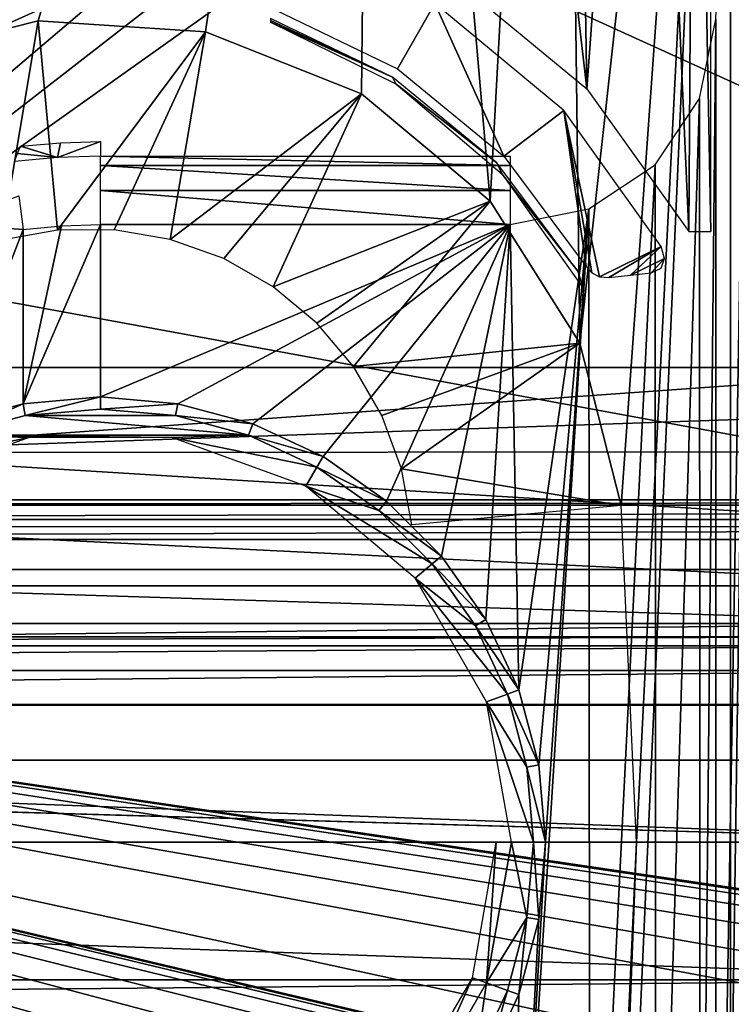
# Model space of a CAD drawing. Header units: millimetres. Extents: x -75 to 75, y -5 to 37.
# Tile 225 of 256: x 22.41 to 27.61, y 8.82 to 16. Entities that reach past the tile are written whole.
import ezdxf

# ---------------------------------------------------------------- set-up
doc = ezdxf.new("R2010")
doc.units = ezdxf.units.MM
doc.header["$LTSCALE"] = 101.851852
for name, color, linetype in [('14', 7, 'CONTINUOUS'), ('147', 7, 'CONTINUOUS'), ('16', 7, 'CONTINUOUS'), ('228', 7, 'CONTINUOUS'), ('326', 7, 'CONTINUOUS'), ('398', 7, 'CONTINUOUS'), ('413', 7, 'CONTINUOUS'), ('420', 7, 'CONTINUOUS'), ('424', 7, 'CONTINUOUS'), ('427', 7, 'CONTINUOUS'), ('536', 7, 'CONTINUOUS'), ('537', 7, 'CONTINUOUS'), ('538', 7, 'CONTINUOUS'), ('541', 7, 'CONTINUOUS'), ('542', 7, 'CONTINUOUS'), ('543', 7, 'CONTINUOUS'), ('550', 7, 'CONTINUOUS'), ('562', 7, 'CONTINUOUS'), ('563', 7, 'CONTINUOUS'), ('568', 7, 'CONTINUOUS'), ('595', 7, 'CONTINUOUS'), ('596', 7, 'CONTINUOUS'), ('6', 7, 'CONTINUOUS'), ('639', 7, 'CONTINUOUS'), ('640', 7, 'CONTINUOUS'), ('641', 7, 'CONTINUOUS'), ('642', 7, 'CONTINUOUS'), ('644', 7, 'CONTINUOUS'), ('662', 7, 'CONTINUOUS'), ('666', 7, 'CONTINUOUS'), ('674', 7, 'CONTINUOUS'), ('731', 7, 'CONTINUOUS'), ('749', 7, 'CONTINUOUS'), ('764', 7, 'CONTINUOUS'), ('8', 7, 'CONTINUOUS')]:
    doc.layers.add(name, color=color, linetype=linetype)

msp = doc.modelspace()

# ---------------------------------------------------------------- linework, layer by layer
at = {"layer": '14', "color": 251, "linetype": 'Continuous', "true_color": 0x565d62}
for points in [[(-58.6077, 7.0323, 96.607), (-58.9411, 32.5, 96.9404), (58.9411, 32.5, 96.9404), (-58.6077, 7.0323, 96.607)], [(-58.5539, 7.0314, 96.607), (-58.6077, 7.0323, 96.607), (58.9411, 32.5, 96.9404), (-58.5539, 7.0314, 96.607)], [(-58.5, 7.0311, 96.607), (-58.5539, 7.0314, 96.607), (58.9411, 32.5, 96.9404), (-58.5, 7.0311, 96.607)], [(-2.3593, 18.0402, 96.7511), (-58.5, 7.0311, 96.607), (58.9411, 32.5, 96.9404), (-2.3593, 18.0402, 96.7511)], [(2.5034, 7.0311, 96.607), (2.3593, 18.0402, 96.7511), (58.9411, 32.5, 96.9404), (2.5034, 7.0311, 96.607)], [(58.5, 7.0311, 96.607), (2.5034, 7.0311, 96.607), (58.9411, 32.5, 96.9404), (58.5, 7.0311, 96.607)]]:
    msp.add_3dface(points, dxfattribs=at)
at = {"layer": '147', "color": 251, "linetype": 'Continuous', "true_color": 0x464b4f}
for points in [[(55.2537, 12.5, -94.7611), (8.8734, 12.5, -94.552), (10.3562, 12.5, -94.0389), (55.2537, 12.5, -94.7611)], [(10.3562, 12.5, -94.7611), (8.8734, 12.5, -94.552), (55.2537, 12.5, -94.7611), (10.3562, 12.5, -94.7611)], [(55.2537, 12.5, -94.0389), (55.2537, 12.5, -94.7611), (10.3562, 12.5, -94.0389), (55.2537, 12.5, -94.0389)]]:
    msp.add_3dface(points, dxfattribs=at)
at = {"layer": '16', "color": 251, "linetype": 'Continuous', "true_color": 0x565d62}
for points in [[(58.6077, 7.0323, -96.607), (58.9411, 32.5, -96.9404), (2.487, 28.0402, -96.882), (58.6077, 7.0323, -96.607)], [(2.9458, 7.0311, -96.607), (58.5, 7.0311, -96.607), (2.487, 28.0402, -96.882), (2.9458, 7.0311, -96.607)], [(58.5, 7.0311, -96.607), (58.5539, 7.0314, -96.607), (2.487, 28.0402, -96.882), (58.5, 7.0311, -96.607)], [(58.5539, 7.0314, -96.607), (58.6077, 7.0323, -96.607), (2.487, 28.0402, -96.882), (58.5539, 7.0314, -96.607)]]:
    msp.add_3dface(points, dxfattribs=at)
at = {"layer": '228', "color": 251, "linetype": 'Continuous', "true_color": 0x464b4f}
for points in [[(38.3557, 5.5761, -93.5074), (53.7806, 2.7895, -93.4101), (10.3562, 12.2105, -93.7391), (38.3557, 5.5761, -93.5074)], [(38.0838, 5.6242, -93.5091), (38.3557, 5.5761, -93.5074), (10.3562, 12.2105, -93.7391), (38.0838, 5.6242, -93.5091)], [(37.9162, 5.6242, -93.5091), (38.0838, 5.6242, -93.5091), (10.3562, 12.2105, -93.7391), (37.9162, 5.6242, -93.5091)], [(37.6527, 5.5791, -93.5075), (37.9162, 5.6242, -93.5091), (10.3562, 12.2105, -93.7391), (37.6527, 5.5791, -93.5075)], [(37.3735, 5.4232, -93.5021), (37.6527, 5.5791, -93.5075), (10.3562, 12.2105, -93.7391), (37.3735, 5.4232, -93.5021)], [(37.104, 5.1245, -93.4916), (37.3735, 5.4232, -93.5021), (10.3562, 12.2105, -93.7391), (37.104, 5.1245, -93.4916)], [(36.8924, 4.6662, -93.4756), (37.104, 5.1245, -93.4916), (10.3562, 12.2105, -93.7391), (36.8924, 4.6662, -93.4756)], [(36.8033, 4.0893, -93.4555), (36.8924, 4.6662, -93.4756), (10.3562, 12.2105, -93.7391), (36.8033, 4.0893, -93.4555)], [(36.7806, 2.7895, -93.4101), (36.8033, 4.0893, -93.4555), (10.3562, 12.2105, -93.7391), (36.7806, 2.7895, -93.4101)], [(21.6319, 5.4188, -93.5019), (36.7806, 2.7895, -93.4101), (10.3562, 12.2105, -93.7391), (21.6319, 5.4188, -93.5019)], [(54.9162, 5.6242, -93.5091), (55.0838, 5.6242, -93.5091), (10.3562, 12.2105, -93.7391), (54.9162, 5.6242, -93.5091)], [(10.3562, 12.2105, -93.7391), (55.0838, 5.6242, -93.5091), (55.2537, 12.2105, -93.7391), (10.3562, 12.2105, -93.7391)], [(54.6527, 5.5791, -93.5075), (54.9162, 5.6242, -93.5091), (10.3562, 12.2105, -93.7391), (54.6527, 5.5791, -93.5075)], [(54.3735, 5.4232, -93.5021), (54.6527, 5.5791, -93.5075), (10.3562, 12.2105, -93.7391), (54.3735, 5.4232, -93.5021)], [(54.104, 5.1245, -93.4916), (54.3735, 5.4232, -93.5021), (10.3562, 12.2105, -93.7391), (54.104, 5.1245, -93.4916)], [(53.8924, 4.6662, -93.4756), (54.104, 5.1245, -93.4916), (10.3562, 12.2105, -93.7391), (53.8924, 4.6662, -93.4756)], [(53.8033, 4.0893, -93.4555), (53.8924, 4.6662, -93.4756), (10.3562, 12.2105, -93.7391), (53.8033, 4.0893, -93.4555)], [(53.7806, 2.7895, -93.4101), (53.8033, 4.0893, -93.4555), (10.3562, 12.2105, -93.7391), (53.7806, 2.7895, -93.4101)]]:
    msp.add_3dface(points, dxfattribs=at)
at = {"layer": '326', "color": 251, "linetype": 'Continuous', "true_color": 0x464b4f}
for points in [[(55.2537, 12.5, -94.0389), (10.3562, 12.4615, -93.8919), (55.2537, 12.4648, -93.898), (55.2537, 12.5, -94.0389)], [(55.2537, 12.5, -94.0389), (10.3562, 12.5, -94.0389), (10.3562, 12.4615, -93.8919), (55.2537, 12.5, -94.0389)], [(55.2537, 12.4648, -93.898), (10.3562, 12.4615, -93.8919), (55.2537, 12.4615, -93.8919), (55.2537, 12.4648, -93.898)], [(55.2537, 12.4615, -93.8919), (10.3562, 12.3559, -93.7826), (55.2537, 12.3589, -93.7844), (55.2537, 12.4615, -93.8919)], [(10.3562, 12.4615, -93.8919), (10.3562, 12.3559, -93.7826), (55.2537, 12.4615, -93.8919), (10.3562, 12.4615, -93.8919)], [(55.2537, 12.3589, -93.7844), (10.3562, 12.3559, -93.7826), (55.2537, 12.356, -93.7827), (55.2537, 12.3589, -93.7844)], [(10.3562, 12.3559, -93.7826), (10.3562, 12.2105, -93.7391), (55.2537, 12.356, -93.7827), (10.3562, 12.3559, -93.7826)], [(10.3562, 12.2105, -93.7391), (55.2537, 12.2105, -93.7391), (55.2537, 12.356, -93.7827), (10.3562, 12.2105, -93.7391)]]:
    msp.add_3dface(points, dxfattribs=at)
at = {"layer": '398', "color": 251, "linetype": 'Continuous', "true_color": 0x464b4f}
for points in [[(25, 24.4214, 160.5), (19.5419, 14.1011, 160.5), (16.793, 20.0814, 160.5), (25, 24.4214, 160.5)], [(20.3248, 15.042, 160.5), (19.5419, 14.1011, 160.5), (25, 24.4214, 160.5), (20.3248, 15.042, 160.5)], [(21.3602, 15.695, 160.5), (20.3248, 15.042, 160.5), (25, 24.4214, 160.5), (21.3602, 15.695, 160.5)], [(22.5467, 15.9961, 160.5), (21.3602, 15.695, 160.5), (25, 24.4214, 160.5), (22.5467, 15.9961, 160.5)], [(23.7682, 15.9158, 160.5), (22.5467, 15.9961, 160.5), (25, 24.4214, 160.5), (23.7682, 15.9158, 160.5)], [(24.905, 15.462, 160.5), (23.7682, 15.9158, 160.5), (25, 24.4214, 160.5), (24.905, 15.462, 160.5)], [(25.846, 14.6791, 160.5), (24.905, 15.462, 160.5), (25, 24.4214, 160.5), (25.846, 14.6791, 160.5)], [(26.3661, 24.205, 160.5), (25.846, 14.6791, 160.5), (25, 24.4214, 160.5), (26.3661, 24.205, 160.5)], [(26.499, 13.6437, 160.5), (25.846, 14.6791, 160.5), (26.3661, 24.205, 160.5), (26.499, 13.6437, 160.5)], [(27.5988, 23.577, 160.5), (26.499, 13.6437, 160.5), (26.3661, 24.205, 160.5), (27.5988, 23.577, 160.5)], [(26.3661, -4.205, 160.5), (27.5988, 23.577, 160.5), (27.5988, -3.577, 160.5), (26.3661, -4.205, 160.5)], [(26.9125, 10, 160.5), (27.5988, 23.577, 160.5), (26.3661, -4.205, 160.5), (26.9125, 10, 160.5)], [(26.8001, 12.4572, 160.5), (26.499, 13.6437, 160.5), (27.5988, 23.577, 160.5), (26.8001, 12.4572, 160.5)], [(26.9125, 10, 160.5), (26.8001, 12.4572, 160.5), (27.5988, 23.577, 160.5), (26.9125, 10, 160.5)], [(27.5988, 23.577, 160.5), (28.577, 22.5988, 160.5), (27.5988, -3.577, 160.5), (27.5988, 23.577, 160.5)], [(27.5988, -3.577, 160.5), (28.577, 22.5988, 160.5), (28.577, -2.5988, 160.5), (27.5988, -3.577, 160.5)], [(26.8001, 7.5428, 160.5), (26.9125, 10, 160.5), (26.3661, -4.205, 160.5), (26.8001, 7.5428, 160.5)]]:
    msp.add_3dface(points, dxfattribs=at)
at = {"layer": '413', "color": 251, "linetype": 'Continuous', "true_color": 0x464b4f}
for points in [[(26.5507, 15.4987, 162.5), (25.7588, 22.3358, 162.5), (25.5649, 16.3153, 162.5), (26.5507, 15.4987, 162.5)], [(26.4436, 21.987, 162.5), (25.7588, 22.3358, 162.5), (26.5507, 15.4987, 162.5), (26.4436, 21.987, 162.5)], [(26.987, 21.4436, 162.5), (26.4436, 21.987, 162.5), (26.5507, 15.4987, 162.5), (26.987, 21.4436, 162.5)], [(27.2959, 14.4582, 162.5), (26.987, 21.4436, 162.5), (26.5507, 15.4987, 162.5), (27.2959, 14.4582, 162.5)], [(27.3358, 20.7588, 162.5), (26.987, 21.4436, 162.5), (27.2959, 14.4582, 162.5), (27.3358, 20.7588, 162.5)], [(27.456, 14.4582, 162.5), (27.3358, 20.7588, 162.5), (27.2959, 14.4582, 162.5), (27.456, 14.4582, 162.5)], [(27.456, 20, 162.5), (27.3358, 20.7588, 162.5), (27.456, 14.4582, 162.5), (27.456, 20, 162.5)]]:
    msp.add_3dface(points, dxfattribs=at)
at = {"layer": '420', "color": 251, "linetype": 'Continuous', "true_color": 0x464b4f}
for points in [[(21.3602, 15.695, 160.5), (22.5467, 15.9961, 160.5), (22.2788, 14.3946, 162.3284), (21.3602, 15.695, 160.5)], [(22.2788, 14.3946, 162.3284), (22.5467, 15.9961, 160.5), (22.6868, 14.4683, 162.3284), (22.2788, 14.3946, 162.3284)], [(22.5467, 15.9961, 160.5), (23.7682, 15.9158, 160.5), (22.6868, 14.4683, 162.3284), (22.5467, 15.9961, 160.5)], [(22.6868, 14.4683, 162.3284), (23.7682, 15.9158, 160.5), (23.1013, 14.47, 162.3284), (22.6868, 14.4683, 162.3284)], [(23.1013, 14.47, 162.3284), (23.7682, 15.9158, 160.5), (23.5099, 14.3998, 162.3284), (23.1013, 14.47, 162.3284)], [(23.7682, 15.9158, 160.5), (24.905, 15.462, 160.5), (23.5099, 14.3998, 162.3284), (23.7682, 15.9158, 160.5)], [(23.5099, 14.3998, 162.3284), (24.905, 15.462, 160.5), (23.9, 14.2596, 162.3284), (23.5099, 14.3998, 162.3284)], [(23.9, 14.2596, 162.3284), (24.905, 15.462, 160.5), (24.2599, 14.0538, 162.3284), (23.9, 14.2596, 162.3284)], [(24.905, 15.462, 160.5), (25.846, 14.6791, 160.5), (24.2599, 14.0538, 162.3284), (24.905, 15.462, 160.5)], [(24.2599, 14.0538, 162.3284), (25.846, 14.6791, 160.5), (24.5786, 13.7887, 162.3284), (24.2599, 14.0538, 162.3284)], [(24.5786, 13.7887, 162.3284), (25.846, 14.6791, 160.5), (24.8464, 13.4722, 162.3284), (24.5786, 13.7887, 162.3284)], [(25.846, 14.6791, 160.5), (26.499, 13.6437, 160.5), (24.8464, 13.4722, 162.3284), (25.846, 14.6791, 160.5)], [(24.8464, 13.4722, 162.3284), (26.499, 13.6437, 160.5), (25.0552, 13.1141, 162.3284), (24.8464, 13.4722, 162.3284)], [(25.0552, 13.1141, 162.3284), (26.499, 13.6437, 160.5), (25.1986, 12.7251, 162.3284), (25.0552, 13.1141, 162.3284)], [(26.499, 13.6437, 160.5), (26.8001, 12.4572, 160.5), (25.1986, 12.7251, 162.3284), (26.499, 13.6437, 160.5)], [(25.1986, 12.7251, 162.3284), (26.8001, 12.4572, 160.5), (25.2722, 12.3171, 162.3284), (25.1986, 12.7251, 162.3284)]]:
    msp.add_3dface(points, dxfattribs=at)
at = {"layer": '424', "color": 251, "linetype": 'Continuous', "true_color": 0x464b4f}
for points in [[(24.2412, 15.9852, 165.0087), (25.1314, 15.5851, 163.4489), (24.2417, 15.999, 164.2493), (24.2412, 15.9852, 165.0087)], [(24.2412, 15.9852, 165.0087), (25.1565, 15.5364, 165.0087), (25.1314, 15.5851, 163.4489), (24.2412, 15.9852, 165.0087)], [(24.2422, 16.0136, 163.4489), (24.2417, 15.999, 164.2493), (25.1314, 15.5851, 163.4489), (24.2422, 16.0136, 163.4489)], [(25.1314, 15.5851, 163.4489), (25.1565, 15.5364, 165.0087), (25.8938, 14.958, 163.4489), (25.1314, 15.5851, 163.4489)], [(25.1565, 15.5364, 165.0087), (25.9331, 14.8761, 165.0087), (25.8938, 14.958, 163.4489), (25.1565, 15.5364, 165.0087)], [(25.9331, 14.8761, 165.0087), (26.4858, 14.1682, 163.4489), (25.8938, 14.958, 163.4489), (25.9331, 14.8761, 165.0087)], [(26.5233, 14.045, 165.0087), (26.4858, 14.1682, 163.4489), (25.9331, 14.8761, 165.0087), (26.5233, 14.045, 165.0087)], [(26.5045, 14.1087, 164.2019), (26.4858, 14.1682, 163.4489), (26.5233, 14.045, 165.0087), (26.5045, 14.1087, 164.2019)]]:
    msp.add_3dface(points, dxfattribs=at)
at = {"layer": '427', "color": 251, "linetype": 'Continuous', "true_color": 0x464b4f}
for points in [[(25.1692, 15.6442, 163.2613), (25.4423, 16.121, 162.6072), (24.2649, 16.08, 163.2613), (25.1692, 15.6442, 163.2613)], [(25.9445, 15.0065, 163.2613), (25.4423, 16.121, 162.6072), (25.1692, 15.6442, 163.2613), (25.9445, 15.0065, 163.2613)], [(26.3825, 15.3421, 162.6072), (25.4423, 16.121, 162.6072), (25.9445, 15.0065, 163.2613), (26.3825, 15.3421, 162.6072)], [(26.5466, 14.2032, 163.2613), (26.3825, 15.3421, 162.6072), (25.9445, 15.0065, 163.2613), (26.5466, 14.2032, 163.2613)], [(27.0934, 14.3495, 162.6072), (26.3825, 15.3421, 162.6072), (26.6434, 14.1265, 163.2053), (27.0934, 14.3495, 162.6072)], [(26.6434, 14.1265, 163.2053), (26.3825, 15.3421, 162.6072), (26.5867, 14.1561, 163.2475), (26.6434, 14.1265, 163.2053)], [(26.5867, 14.1561, 163.2475), (26.3825, 15.3421, 162.6072), (26.5466, 14.2032, 163.2613), (26.5867, 14.1561, 163.2475)], [(26.7124, 14.1209, 163.136), (27.0934, 14.3495, 162.6072), (26.6434, 14.1265, 163.2053), (26.7124, 14.1209, 163.136)], [(26.8687, 14.1388, 162.961), (27.0934, 14.3495, 162.6072), (26.7124, 14.1209, 163.136), (26.8687, 14.1388, 162.961)], [(27.1184, 14.2614, 162.6295), (27.0934, 14.3495, 162.6072), (26.8687, 14.1388, 162.961), (27.1184, 14.2614, 162.6295)], [(27.021, 14.1562, 162.7897), (27.1184, 14.2614, 162.6295), (26.8687, 14.1388, 162.961), (27.021, 14.1562, 162.7897)], [(27.094, 14.1911, 162.6933), (27.1184, 14.2614, 162.6295), (27.021, 14.1562, 162.7897), (27.094, 14.1911, 162.6933)]]:
    msp.add_3dface(points, dxfattribs=at)
at = {"layer": '536', "linetype": 'Continuous'}
for points in [[(38.5, 10.6, -14), (-38.5, 10.6, -14), (0, 10.6, -18.5), (38.5, 10.6, -14)], [(-38.5, 10.6, -46), (38.5, 10.6, -46), (0, 10.6, -41.5), (-38.5, 10.6, -46)], [(38.5, 10.6, -14), (0, 10.6, -18.5), (2.7521, 10.6, -18.8342), (38.5, 10.6, -14)], [(0, 10.6, -41.5), (38.5, 10.6, -46), (2.7521, 10.6, -41.1658), (0, 10.6, -41.5)], [(5.3443, 10.6, -19.8173), (38.5, 10.6, -14), (2.7521, 10.6, -18.8342), (5.3443, 10.6, -19.8173)], [(2.7521, 10.6, -41.1658), (38.5, 10.6, -46), (5.3443, 10.6, -40.1827), (2.7521, 10.6, -41.1658)], [(7.6259, 10.6, -21.3921), (38.5, 10.6, -14), (5.3443, 10.6, -19.8173), (7.6259, 10.6, -21.3921)], [(5.3443, 10.6, -40.1827), (38.5, 10.6, -46), (7.6259, 10.6, -38.6079), (5.3443, 10.6, -40.1827)], [(9.4643, 10.6, -23.4673), (38.5, 10.6, -46), (7.6259, 10.6, -21.3921), (9.4643, 10.6, -23.4673)], [(7.6259, 10.6, -38.6079), (38.5, 10.6, -46), (9.4643, 10.6, -36.5327), (7.6259, 10.6, -38.6079)], [(38.5, 10.6, -46), (38.5, 10.6, -14), (7.6259, 10.6, -21.3921), (38.5, 10.6, -46)], [(10.7527, 10.6, -25.9221), (38.5, 10.6, -46), (9.4643, 10.6, -23.4673), (10.7527, 10.6, -25.9221)], [(9.4643, 10.6, -36.5327), (38.5, 10.6, -46), (10.7527, 10.6, -34.0779), (9.4643, 10.6, -36.5327)], [(11.4162, 10.6, -28.6138), (38.5, 10.6, -46), (10.7527, 10.6, -25.9221), (11.4162, 10.6, -28.6138)], [(10.7527, 10.6, -34.0779), (38.5, 10.6, -46), (11.4162, 10.6, -31.3862), (10.7527, 10.6, -34.0779)], [(11.4162, 10.6, -31.3862), (38.5, 10.6, -46), (11.4162, 10.6, -28.6138), (11.4162, 10.6, -31.3862)]]:
    msp.add_3dface(points, dxfattribs=at)
at = {"layer": '537', "linetype": 'Continuous'}
for points in [[(0, 28.1, 27), (-38.5, 10.6, -14), (38.5, 10.6, -14), (0, 28.1, 27)], [(57, 28.1, 27), (0, 28.1, 27), (38.5, 10.6, -14), (57, 28.1, 27)]]:
    msp.add_3dface(points, dxfattribs=at)
at = {"layer": '538', "linetype": 'Continuous'}
for points in [[(0, 28.1, -87), (38.5, 10.6, -46), (-38.5, 10.6, -46), (0, 28.1, -87)], [(0, 28.1, -87), (57, 28.1, -87), (38.5, 10.6, -46), (0, 28.1, -87)]]:
    msp.add_3dface(points, dxfattribs=at)
at = {"layer": '541', "linetype": 'Continuous'}
for points in [[(38.3408, 11, -14.0818), (0, 11, -18.7082), (-38.3408, 11, -14.0818), (38.3408, 11, -14.0818)], [(0, 11, -41.2918), (38.3408, 11, -45.9182), (-38.3408, 11, -45.9182), (0, 11, -41.2918)], [(2.7023, 11, -19.0364), (0, 11, -18.7082), (38.3408, 11, -14.0818), (2.7023, 11, -19.0364)], [(0, 11, -41.2918), (2.7023, 11, -40.9636), (38.3408, 11, -45.9182), (0, 11, -41.2918)], [(5.2476, 11, -20.0016), (2.7023, 11, -19.0364), (38.3408, 11, -14.0818), (5.2476, 11, -20.0016)], [(2.7023, 11, -40.9636), (5.2476, 11, -39.9984), (38.3408, 11, -45.9182), (2.7023, 11, -40.9636)], [(7.4878, 11, -21.548), (5.2476, 11, -20.0016), (38.3408, 11, -14.0818), (7.4878, 11, -21.548)], [(5.2476, 11, -39.9984), (7.4878, 11, -38.452), (38.3408, 11, -45.9182), (5.2476, 11, -39.9984)], [(9.2929, 11, -23.5855), (7.4878, 11, -21.548), (38.3408, 11, -14.0818), (9.2929, 11, -23.5855)], [(7.4878, 11, -38.452), (9.2929, 11, -36.4145), (38.3408, 11, -14.0818), (7.4878, 11, -38.452)], [(38.3408, 11, -45.9182), (7.4878, 11, -38.452), (38.3408, 11, -14.0818), (38.3408, 11, -45.9182)], [(10.558, 11, -25.9959), (9.2929, 11, -23.5855), (38.3408, 11, -14.0818), (10.558, 11, -25.9959)], [(9.2929, 11, -36.4145), (10.558, 11, -34.0041), (38.3408, 11, -14.0818), (9.2929, 11, -36.4145)], [(10.558, 11, -34.0041), (11.2094, 11, -31.3611), (38.3408, 11, -14.0818), (10.558, 11, -34.0041)], [(11.2094, 11, -28.6389), (10.558, 11, -25.9959), (38.3408, 11, -14.0818), (11.2094, 11, -28.6389)], [(11.2094, 11, -31.3611), (11.2094, 11, -28.6389), (38.3408, 11, -14.0818), (11.2094, 11, -31.3611)]]:
    msp.add_3dface(points, dxfattribs=at)
at = {"layer": '542', "linetype": 'Continuous'}
for points in [[(-56.8408, 28.5, 26.9182), (56.8408, 28.5, 26.9182), (-38.3408, 11, -14.0818), (-56.8408, 28.5, 26.9182)], [(56.8408, 28.5, 26.9182), (38.3408, 11, -14.0818), (-38.3408, 11, -14.0818), (56.8408, 28.5, 26.9182)]]:
    msp.add_3dface(points, dxfattribs=at)
at = {"layer": '543', "linetype": 'Continuous'}
for points in [[(38.3408, 11, -45.9182), (-56.8408, 28.5, -86.9182), (-38.3408, 11, -45.9182), (38.3408, 11, -45.9182)], [(56.8408, 28.5, -86.9182), (-56.8408, 28.5, -86.9182), (38.3408, 11, -45.9182), (56.8408, 28.5, -86.9182)]]:
    msp.add_3dface(points, dxfattribs=at)
at = {"layer": '550', "color": 251, "linetype": 'Continuous', "true_color": 0x565d62}
for points in [[(27.4913, 0.0083, 160), (27.4913, 3.9916, 160), (27.8373, 24.0553, 160), (27.4913, 0.0083, 160)], [(27.8373, -4.0553, 160), (27.4913, 0.0083, 160), (27.8373, 24.0553, 160), (27.8373, -4.0553, 160)], [(27.4913, 3.9916, 160), (27.4913, 16.0084, 160), (27.8373, 24.0553, 160), (27.4913, 3.9916, 160)], [(27.3742, 15.4274, 160), (27.4913, 16.0084, 160), (27.3777, 4.5644, 160), (27.3742, 15.4274, 160)], [(27.3777, 4.5644, 160), (27.4913, 16.0084, 160), (27.4913, 3.9916, 160), (27.3777, 4.5644, 160)], [(27.0489, 14.9447, 160), (27.3742, 15.4274, 160), (27.0551, 5.0491, 160), (27.0489, 14.9447, 160)], [(27.0551, 5.0491, 160), (27.3742, 15.4274, 160), (27.3777, 4.5644, 160), (27.0551, 5.0491, 160)], [(26.5642, 14.6223, 160), (27.0489, 14.9447, 160), (26.5723, 5.3744, 160), (26.5642, 14.6223, 160)], [(26.5723, 5.3744, 160), (27.0489, 14.9447, 160), (27.0551, 5.0491, 160), (26.5723, 5.3744, 160)], [(25.9916, 14.5087, 160), (26.5642, 14.6223, 160), (26.054, 11.1116, 160), (25.9916, 14.5087, 160)], [(25.9916, 5.4913, 160), (26.5642, 14.6223, 160), (26.5723, 5.3744, 160), (25.9916, 5.4913, 160)], [(26.5642, 14.6223, 160), (25.9916, 5.4913, 160), (26.25, 10, 160), (26.5642, 14.6223, 160)], [(26.054, 11.1116, 160), (26.5642, 14.6223, 160), (26.2006, 10.5644, 160), (26.054, 11.1116, 160)], [(26.2006, 10.5644, 160), (26.5642, 14.6223, 160), (26.25, 10, 160), (26.2006, 10.5644, 160)], [(21.8544, 14.5136, 160), (22.435, 14.4731, 160), (21.8884, 13.054, 160), (21.8544, 14.5136, 160)], [(21.8884, 13.054, 160), (22.435, 14.4731, 160), (22.4356, 13.2006, 160), (21.8884, 13.054, 160)], [(22.435, 14.4731, 160), (22.7169, 14.4998, 160), (22.4356, 13.2006, 160), (22.435, 14.4731, 160)], [(22.4356, 13.2006, 160), (23, 14.5087, 160), (23, 13.25, 160), (22.4356, 13.2006, 160)], [(22.7169, 14.4998, 160), (23, 14.5087, 160), (22.4356, 13.2006, 160), (22.7169, 14.4998, 160)], [(23, 14.5087, 160), (25.9916, 14.5087, 160), (23, 13.25, 160), (23, 14.5087, 160)], [(23, 13.25, 160), (25.9916, 14.5087, 160), (23.5644, 13.2006, 160), (23, 13.25, 160)], [(23.5644, 13.2006, 160), (25.9916, 14.5087, 160), (24.1116, 13.054, 160), (23.5644, 13.2006, 160)], [(24.1116, 13.054, 160), (25.9916, 14.5087, 160), (24.625, 12.8146, 160), (24.1116, 13.054, 160)], [(24.625, 12.8146, 160), (25.9916, 14.5087, 160), (25.0891, 12.4897, 160), (24.625, 12.8146, 160)], [(25.0891, 12.4897, 160), (25.9916, 14.5087, 160), (25.4897, 12.0891, 160), (25.0891, 12.4897, 160)], [(25.4897, 12.0891, 160), (25.9916, 14.5087, 160), (25.8146, 11.625, 160), (25.4897, 12.0891, 160)], [(25.8146, 11.625, 160), (25.9916, 14.5087, 160), (26.054, 11.1116, 160), (25.8146, 11.625, 160)], [(26.25, 10, 160), (25.9916, 5.4913, 160), (26.2006, 9.4356, 160), (26.25, 10, 160)], [(26.2006, 9.4356, 160), (25.9916, 5.4913, 160), (26.054, 8.8884, 160), (26.2006, 9.4356, 160)], [(26.054, 8.8884, 160), (25.9916, 5.4913, 160), (25.8146, 8.375, 160), (26.054, 8.8884, 160)]]:
    msp.add_3dface(points, dxfattribs=at)
at = {"layer": '562', "color": 251, "linetype": 'Continuous', "true_color": 0x565d62}
for points in [[(1.9349, 10.8077, 399.9804), (30, 10, 251), (2.9479, 11.0044, 394.5923), (1.9349, 10.8077, 399.9804)], [(2.9479, 11.0044, 394.5923), (30, 10, 251), (29.886, 11.0044, 251.5577), (2.9479, 11.0044, 394.5923)], [(1.9284, 10.803, 400.0151), (30, 10, 251), (1.9316, 10.8057, 399.9978), (1.9284, 10.803, 400.0151)], [(1.9342, 10, 400.0221), (30, 10, 251), (1.9284, 10.803, 400.0151), (1.9342, 10, 400.0221)], [(1.9316, 10.8057, 399.9978), (30, 10, 251), (1.9349, 10.8077, 399.9804), (1.9316, 10.8057, 399.9978)]]:
    msp.add_3dface(points, dxfattribs=at)
at = {"layer": '563', "color": 251, "linetype": 'Continuous', "true_color": 0x565d62}
for points in [[(29.886, 8.9956, 251.5577), (1.9342, 10, 400.0221), (2.9479, 8.9956, 394.5923), (29.886, 8.9956, 251.5577)], [(30, 10, 251), (1.9342, 10, 400.0221), (29.886, 8.9956, 251.5577), (30, 10, 251)]]:
    msp.add_3dface(points, dxfattribs=at)
at = {"layer": '568', "color": 251, "linetype": 'Continuous', "true_color": 0x565d62}
for points in [[(22.6855, 14.9987, 160.4913), (22.4173, 15.0805, 166.5175), (22.7082, 15.1054, 166.5175), (22.6855, 14.9987, 160.4913)], [(23, 15.1138, 166.5175), (22.6855, 14.9987, 160.4913), (22.7082, 15.1054, 166.5175), (23, 15.1138, 166.5175)], [(23, 15.0086, 160.4913), (22.6855, 14.9987, 160.4913), (23, 15.1138, 166.5175), (23, 15.0086, 160.4913)], [(22.3723, 14.9691, 160.4913), (22.3957, 15.0272, 163.6293), (22.6855, 14.9987, 160.4913), (22.3723, 14.9691, 160.4913)], [(22.3957, 15.0272, 163.6293), (22.4173, 15.0805, 166.5175), (22.6855, 14.9987, 160.4913), (22.3957, 15.0272, 163.6293)]]:
    msp.add_3dface(points, dxfattribs=at)
at = {"layer": '595', "color": 251, "linetype": 'Continuous', "true_color": 0x565d62}
for points in [[(25.9916, 15.0086, 160.4913), (25.9916, 14.9387, 160.245), (23, 15.0086, 160.4913), (25.9916, 15.0086, 160.4913)], [(23, 15.0086, 160.4913), (25.9916, 14.9387, 160.245), (23, 14.9387, 160.245), (23, 15.0086, 160.4913)], [(25.9916, 14.9387, 160.245), (25.9916, 14.7561, 160.0655), (23, 14.9387, 160.245), (25.9916, 14.9387, 160.245)], [(23, 14.9387, 160.245), (25.9916, 14.7561, 160.0655), (23, 14.7561, 160.0655), (23, 14.9387, 160.245)], [(25.9916, 14.7561, 160.0655), (25.9916, 14.5087, 160), (23, 14.7561, 160.0655), (25.9916, 14.7561, 160.0655)], [(25.9916, 14.5087, 160), (23, 14.5087, 160), (23, 14.7561, 160.0655), (25.9916, 14.5087, 160)]]:
    msp.add_3dface(points, dxfattribs=at)
at = {"layer": '596', "color": 251, "linetype": 'Continuous', "true_color": 0x565d62}
msp.add_3dface([(22.435, 14.4731, 160), (21.8544, 14.5136, 160), (22.404, 14.7186, 160.0655), (22.435, 14.4731, 160)], dxfattribs=at)
at = {"layer": '6', "color": 251, "linetype": 'Continuous', "true_color": 0x565d62}
for points in [[(58.517, 0, 104.5156), (59.0014, 37, 105), (-0.5, 37, 105), (58.517, 0, 104.5156)], [(-0.5, 0, 104.5156), (58.517, 0, 104.5156), (-0.5, 37, 105), (-0.5, 0, 104.5156)]]:
    msp.add_3dface(points, dxfattribs=at)
at = {"layer": '639', "color": 251, "linetype": 'Continuous', "true_color": 0x565d62}
for points in [[(23, 13.1618, 160.5), (23.5491, 13.1138, 160.5), (22.4509, 13.1138, 160.5), (23, 13.1618, 160.5)], [(22.4509, 13.1138, 160.5), (24.0814, 12.9712, 160.5), (21.9186, 12.9712, 160.5), (22.4509, 13.1138, 160.5)], [(23.5491, 13.1138, 160.5), (24.0814, 12.9712, 160.5), (22.4509, 13.1138, 160.5), (23.5491, 13.1138, 160.5)], [(21.4191, 12.7382, 160.5), (21.9186, 12.9712, 160.5), (22.4791, 12.9544, 160.5), (21.4191, 12.7382, 160.5)], [(21.5, 12.5981, 160.5), (21.4191, 12.7382, 160.5), (22.4791, 12.9544, 160.5), (21.5, 12.5981, 160.5)], [(21.9186, 12.9712, 160.5), (24.0814, 12.9712, 160.5), (23.5209, 12.9544, 160.5), (21.9186, 12.9712, 160.5)], [(22.4791, 12.9544, 160.5), (21.9186, 12.9712, 160.5), (23.5209, 12.9544, 160.5), (22.4791, 12.9544, 160.5)], [(24.0814, 12.9712, 160.5), (24.5809, 12.7382, 160.5), (23.5209, 12.9544, 160.5), (24.0814, 12.9712, 160.5)], [(23.5209, 12.9544, 160.5), (24.5809, 12.7382, 160.5), (24.5, 12.5981, 160.5), (23.5209, 12.9544, 160.5)], [(24.5809, 12.7382, 160.5), (25.0324, 12.4221, 160.5), (24.5, 12.5981, 160.5), (24.5809, 12.7382, 160.5)], [(24.5, 12.5981, 160.5), (25.4221, 12.0324, 160.5), (25.2981, 11.9284, 160.5), (24.5, 12.5981, 160.5)], [(25.0324, 12.4221, 160.5), (25.4221, 12.0324, 160.5), (24.5, 12.5981, 160.5), (25.0324, 12.4221, 160.5)], [(25.4221, 12.0324, 160.5), (25.7382, 11.5809, 160.5), (25.2981, 11.9284, 160.5), (25.4221, 12.0324, 160.5)], [(25.2981, 11.9284, 160.5), (25.9712, 11.0814, 160.5), (25.8191, 11.0261, 160.5), (25.2981, 11.9284, 160.5)], [(25.7382, 11.5809, 160.5), (25.9712, 11.0814, 160.5), (25.2981, 11.9284, 160.5), (25.7382, 11.5809, 160.5)], [(25.9712, 11.0814, 160.5), (26.1138, 10.5491, 160.5), (25.8191, 11.0261, 160.5), (25.9712, 11.0814, 160.5)], [(25.8191, 11.0261, 160.5), (26.1618, 10, 160.5), (26, 10, 160.5), (25.8191, 11.0261, 160.5)], [(26.1138, 10.5491, 160.5), (26.1618, 10, 160.5), (25.8191, 11.0261, 160.5), (26.1138, 10.5491, 160.5)], [(26, 10, 160.5), (26.1138, 9.4509, 160.5), (25.8191, 8.9739, 160.5), (26, 10, 160.5)], [(26.1618, 10, 160.5), (26.1138, 9.4509, 160.5), (26, 10, 160.5), (26.1618, 10, 160.5)], [(26.1138, 9.4509, 160.5), (25.9712, 8.9186, 160.5), (25.8191, 8.9739, 160.5), (26.1138, 9.4509, 160.5)], [(25.8191, 8.9739, 160.5), (25.7382, 8.4191, 160.5), (25.2981, 8.0716, 160.5), (25.8191, 8.9739, 160.5)], [(25.9712, 8.9186, 160.5), (25.7382, 8.4191, 160.5), (25.8191, 8.9739, 160.5), (25.9712, 8.9186, 160.5)]]:
    msp.add_3dface(points, dxfattribs=at)
at = {"layer": '640', "color": 251, "linetype": 'Continuous', "true_color": 0x565d62}
for points in [[(25.8895, 10, 161.4), (25.8191, 8.9739, 160.5), (25.7152, 9.0117, 161.4), (25.8895, 10, 161.4)], [(26, 10, 160.5), (25.8191, 8.9739, 160.5), (25.8895, 10, 161.4), (26, 10, 160.5)], [(25.7152, 9.0117, 161.4), (25.2981, 8.0716, 160.5), (25.2135, 8.1427, 161.4), (25.7152, 9.0117, 161.4)], [(25.8191, 8.9739, 160.5), (25.2981, 8.0716, 160.5), (25.7152, 9.0117, 161.4), (25.8191, 8.9739, 160.5)]]:
    msp.add_3dface(points, dxfattribs=at)
at = {"layer": '641', "color": 251, "linetype": 'Continuous', "true_color": 0x565d62}
for points in [[(22.4356, 13.2006, 160), (23, 13.25, 160), (22.4509, 13.1138, 160.5), (22.4356, 13.2006, 160)], [(23, 13.25, 160), (23, 13.1618, 160.5), (22.4509, 13.1138, 160.5), (23, 13.25, 160)], [(23, 13.25, 160), (23.5644, 13.2006, 160), (23, 13.1618, 160.5), (23, 13.25, 160)], [(21.8884, 13.054, 160), (22.4356, 13.2006, 160), (21.9186, 12.9712, 160.5), (21.8884, 13.054, 160)], [(22.4356, 13.2006, 160), (22.4509, 13.1138, 160.5), (21.9186, 12.9712, 160.5), (22.4356, 13.2006, 160)], [(23.5644, 13.2006, 160), (23.5491, 13.1138, 160.5), (23, 13.1618, 160.5), (23.5644, 13.2006, 160)], [(23.5644, 13.2006, 160), (24.1116, 13.054, 160), (23.5491, 13.1138, 160.5), (23.5644, 13.2006, 160)], [(24.1116, 13.054, 160), (24.0814, 12.9712, 160.5), (23.5491, 13.1138, 160.5), (24.1116, 13.054, 160)], [(24.1116, 13.054, 160), (24.625, 12.8146, 160), (24.0814, 12.9712, 160.5), (24.1116, 13.054, 160)], [(24.625, 12.8146, 160), (24.5809, 12.7382, 160.5), (24.0814, 12.9712, 160.5), (24.625, 12.8146, 160)], [(24.625, 12.8146, 160), (25.0891, 12.4897, 160), (24.5809, 12.7382, 160.5), (24.625, 12.8146, 160)], [(25.0891, 12.4897, 160), (25.0324, 12.4221, 160.5), (24.5809, 12.7382, 160.5), (25.0891, 12.4897, 160)], [(25.0891, 12.4897, 160), (25.4897, 12.0891, 160), (25.0324, 12.4221, 160.5), (25.0891, 12.4897, 160)], [(25.4897, 12.0891, 160), (25.4221, 12.0324, 160.5), (25.0324, 12.4221, 160.5), (25.4897, 12.0891, 160)], [(25.4897, 12.0891, 160), (25.8146, 11.625, 160), (25.4221, 12.0324, 160.5), (25.4897, 12.0891, 160)], [(25.8146, 11.625, 160), (25.7382, 11.5809, 160.5), (25.4221, 12.0324, 160.5), (25.8146, 11.625, 160)], [(25.8146, 11.625, 160), (26.054, 11.1116, 160), (25.7382, 11.5809, 160.5), (25.8146, 11.625, 160)], [(26.054, 11.1116, 160), (25.9712, 11.0814, 160.5), (25.7382, 11.5809, 160.5), (26.054, 11.1116, 160)], [(26.054, 11.1116, 160), (26.2006, 10.5644, 160), (25.9712, 11.0814, 160.5), (26.054, 11.1116, 160)], [(26.2006, 10.5644, 160), (26.1138, 10.5491, 160.5), (25.9712, 11.0814, 160.5), (26.2006, 10.5644, 160)], [(26.2006, 10.5644, 160), (26.25, 10, 160), (26.1138, 10.5491, 160.5), (26.2006, 10.5644, 160)], [(26.25, 10, 160), (26.1618, 10, 160.5), (26.1138, 10.5491, 160.5), (26.25, 10, 160)]]:
    msp.add_3dface(points, dxfattribs=at)
at = {"layer": '642', "color": 251, "linetype": 'Continuous', "true_color": 0x565d62}
for points in [[(26.2006, 9.4356, 160), (26.1138, 9.4509, 160.5), (26.1618, 10, 160.5), (26.2006, 9.4356, 160)], [(26.25, 10, 160), (26.2006, 9.4356, 160), (26.1618, 10, 160.5), (26.25, 10, 160)], [(26.054, 8.8884, 160), (25.9712, 8.9186, 160.5), (26.1138, 9.4509, 160.5), (26.054, 8.8884, 160)], [(26.2006, 9.4356, 160), (26.054, 8.8884, 160), (26.1138, 9.4509, 160.5), (26.2006, 9.4356, 160)], [(25.8146, 8.375, 160), (25.7382, 8.4191, 160.5), (25.9712, 8.9186, 160.5), (25.8146, 8.375, 160)], [(26.054, 8.8884, 160), (25.8146, 8.375, 160), (25.9712, 8.9186, 160.5), (26.054, 8.8884, 160)]]:
    msp.add_3dface(points, dxfattribs=at)
at = {"layer": '644', "color": 251, "linetype": 'Continuous', "true_color": 0x565d62}
for points in [[(2.4565, 11.5, 251.4652), (2.4565, 11.5, 394.4998), (29.3947, 11.5, 251.4652), (2.4565, 11.5, 251.4652)], [(18.0722, 11.5, 247.5348), (29.4913, 11.5, 247.5348), (29.4913, 11.5, 172.4392), (18.0722, 11.5, 247.5348)], [(20.6945, 11.5, 172.4392), (18.0722, 11.5, 247.5348), (29.4913, 11.5, 172.4392), (20.6945, 11.5, 172.4392)]]:
    msp.add_3dface(points, dxfattribs=at)
at = {"layer": '662', "color": 251, "linetype": 'Continuous', "true_color": 0x565d62}
for points in [[(20.5297, 24.5087, 170.2467), (20.7159, 13.4651, 170.4395), (24.9125, 24.5087, 170.2467), (20.5297, 24.5087, 170.2467)], [(20.7159, 13.4651, 170.4395), (29.4698, 13.4651, 170.4395), (24.9125, 24.5087, 170.2467), (20.7159, 13.4651, 170.4395)], [(24.9125, 24.5087, 170.2467), (29.4698, 13.4651, 170.4395), (25.6172, 24.4532, 170.2477), (24.9125, 24.5087, 170.2467)], [(25.6172, 24.4532, 170.2477), (29.4698, 13.4651, 170.4395), (26.2995, 24.2897, 170.2506), (25.6172, 24.4532, 170.2477)], [(26.2995, 24.2897, 170.2506), (29.4698, 13.4651, 170.4395), (27.547, 23.657, 170.2616), (26.2995, 24.2897, 170.2506)], [(27.547, 23.657, 170.2616), (29.4698, 13.4651, 170.4395), (28.54, 22.6717, 170.2788), (27.547, 23.657, 170.2616)]]:
    msp.add_3dface(points, dxfattribs=at)
at = {"layer": '666', "color": 251, "linetype": 'Continuous', "true_color": 0x565d62}
for points in [[(29.4698, 13.4651, 170.4395), (20.7159, 13.4651, 170.4395), (20.72, 12.846, 170.5492), (29.4698, 13.4651, 170.4395)], [(29.4698, 13.4651, 170.4395), (20.72, 12.846, 170.5492), (29.4733, 13.1496, 170.4701), (29.4698, 13.4651, 170.4395)], [(29.4733, 13.1496, 170.4701), (20.72, 12.846, 170.5492), (29.4765, 12.8493, 170.548), (29.4733, 13.1496, 170.4701)], [(20.72, 12.846, 170.5492), (20.7197, 12.302, 170.8377), (29.4825, 12.304, 170.8363), (20.72, 12.846, 170.5492)], [(29.4765, 12.8493, 170.548), (20.72, 12.846, 170.5492), (29.4825, 12.304, 170.8363), (29.4765, 12.8493, 170.548)], [(20.7197, 12.302, 170.8377), (20.715, 11.8716, 171.278), (29.4872, 11.8723, 171.277), (20.7197, 12.302, 170.8377)], [(29.4825, 12.304, 170.8363), (20.7197, 12.302, 170.8377), (29.4872, 11.8723, 171.277), (29.4825, 12.304, 170.8363)], [(20.715, 11.8716, 171.278), (20.7063, 11.5956, 171.8284), (29.4902, 11.5956, 171.8283), (20.715, 11.8716, 171.278)], [(29.4872, 11.8723, 171.277), (20.715, 11.8716, 171.278), (29.4902, 11.5956, 171.8283), (29.4872, 11.8723, 171.277)], [(20.7063, 11.5956, 171.8284), (20.6945, 11.5, 172.4392), (29.4902, 11.5956, 171.8283), (20.7063, 11.5956, 171.8284)], [(20.6945, 11.5, 172.4392), (29.4913, 11.5, 172.4392), (29.4902, 11.5956, 171.8283), (20.6945, 11.5, 172.4392)]]:
    msp.add_3dface(points, dxfattribs=at)
at = {"layer": '674', "color": 251, "linetype": 'Continuous', "true_color": 0x565d62}
for points in [[(2.4565, 11.9913, 250.9652), (24.9125, 24.5087, 250.7467), (1.7467, 24.5087, 250.7467), (2.4565, 11.9913, 250.9652)], [(29.4827, 11.9913, 250.9652), (24.9125, 24.5087, 250.7467), (2.4565, 11.9913, 250.9652), (29.4827, 11.9913, 250.9652)], [(25.6172, 24.4532, 250.7477), (24.9125, 24.5087, 250.7467), (29.4827, 11.9913, 250.9652), (25.6172, 24.4532, 250.7477)], [(26.2995, 24.2897, 250.7506), (25.6172, 24.4532, 250.7477), (29.4827, 11.9913, 250.9652), (26.2995, 24.2897, 250.7506)], [(27.547, 23.657, 250.7616), (26.2995, 24.2897, 250.7506), (29.4827, 11.9913, 250.9652), (27.547, 23.657, 250.7616)], [(28.54, 22.6717, 250.7788), (27.547, 23.657, 250.7616), (29.4827, 11.9913, 250.9652), (28.54, 22.6717, 250.7788)]]:
    msp.add_3dface(points, dxfattribs=at)
at = {"layer": '731', "color": 251, "linetype": 'Continuous', "true_color": 0x565d62}
for points in [[(29.886, 8.9956, 251.5577), (2.8806, 8.7475, 394.5797), (29.8188, 8.7475, 251.545), (29.886, 8.9956, 251.5577)], [(29.886, 8.9956, 251.5577), (2.9479, 8.9956, 394.5923), (2.8806, 8.7475, 394.5797), (29.886, 8.9956, 251.5577)]]:
    msp.add_3dface(points, dxfattribs=at)
at = {"layer": '749', "color": 251, "linetype": 'Continuous', "true_color": 0x565d62}
for points in [[(29.3947, 11.5, 251.4652), (2.4565, 11.5, 394.4998), (2.701, 11.4337, 394.5458), (29.3947, 11.5, 251.4652)], [(29.6391, 11.4337, 251.5112), (29.3947, 11.5, 251.4652), (2.701, 11.4337, 394.5458), (29.6391, 11.4337, 251.5112)], [(2.8806, 11.2525, 394.5797), (29.6391, 11.4337, 251.5112), (2.701, 11.4337, 394.5458), (2.8806, 11.2525, 394.5797)], [(29.8188, 11.2525, 251.545), (29.6391, 11.4337, 251.5112), (2.8806, 11.2525, 394.5797), (29.8188, 11.2525, 251.545)], [(2.9479, 11.0044, 394.5923), (29.8188, 11.2525, 251.545), (2.8806, 11.2525, 394.5797), (2.9479, 11.0044, 394.5923)], [(2.9479, 11.0044, 394.5923), (29.886, 11.0044, 251.5577), (29.8188, 11.2525, 251.545), (2.9479, 11.0044, 394.5923)]]:
    msp.add_3dface(points, dxfattribs=at)
at = {"layer": '764', "color": 251, "linetype": 'Continuous', "true_color": 0x565d62}
for points in [[(17.7718, 12.286, 248.0399), (17.5509, 24.5087, 248.2533), (24.9125, 24.5087, 248.2533), (17.7718, 12.286, 248.0399)], [(17.8141, 12.1379, 248.0373), (17.7718, 12.286, 248.0399), (24.9125, 24.5087, 248.2533), (17.8141, 12.1379, 248.0373)], [(17.9237, 12.0305, 248.0354), (17.8141, 12.1379, 248.0373), (24.9125, 24.5087, 248.2533), (17.9237, 12.0305, 248.0354)], [(18.0722, 11.9913, 248.0348), (17.9237, 12.0305, 248.0354), (24.9125, 24.5087, 248.2533), (18.0722, 11.9913, 248.0348)], [(26.2953, 24.291, 248.2495), (18.0722, 11.9913, 248.0348), (24.9125, 24.5087, 248.2533), (26.2953, 24.291, 248.2495)], [(27.5434, 23.6595, 248.2384), (18.0722, 11.9913, 248.0348), (26.2953, 24.291, 248.2495), (27.5434, 23.6595, 248.2384)], [(28.5374, 22.6752, 248.2212), (18.0722, 11.9913, 248.0348), (27.5434, 23.6595, 248.2384), (28.5374, 22.6752, 248.2212)], [(29.1811, 21.4332, 248.1996), (18.0722, 11.9913, 248.0348), (28.5374, 22.6752, 248.2212), (29.1811, 21.4332, 248.1996)], [(29.3507, 20.7523, 248.1877), (18.0722, 11.9913, 248.0348), (29.1811, 21.4332, 248.1996), (29.3507, 20.7523, 248.1877)], [(29.4124, 20.048, 248.1754), (18.0722, 11.9913, 248.0348), (29.3507, 20.7523, 248.1877), (29.4124, 20.048, 248.1754)], [(29.4827, 11.9913, 248.0348), (18.0722, 11.9913, 248.0348), (29.4124, 20.048, 248.1754), (29.4827, 11.9913, 248.0348)]]:
    msp.add_3dface(points, dxfattribs=at)
at = {"layer": '8', "color": 251, "linetype": 'Continuous', "true_color": 0x565d62}
for points in [[(-58.517, 0, -104.5156), (-59.0014, 37, -105), (59.0014, 37, -105), (-58.517, 0, -104.5156)], [(58.517, 0, -104.5156), (-58.517, 0, -104.5156), (59.0014, 37, -105), (58.517, 0, -104.5156)]]:
    msp.add_3dface(points, dxfattribs=at)

doc.saveas('drawing.dxf')
